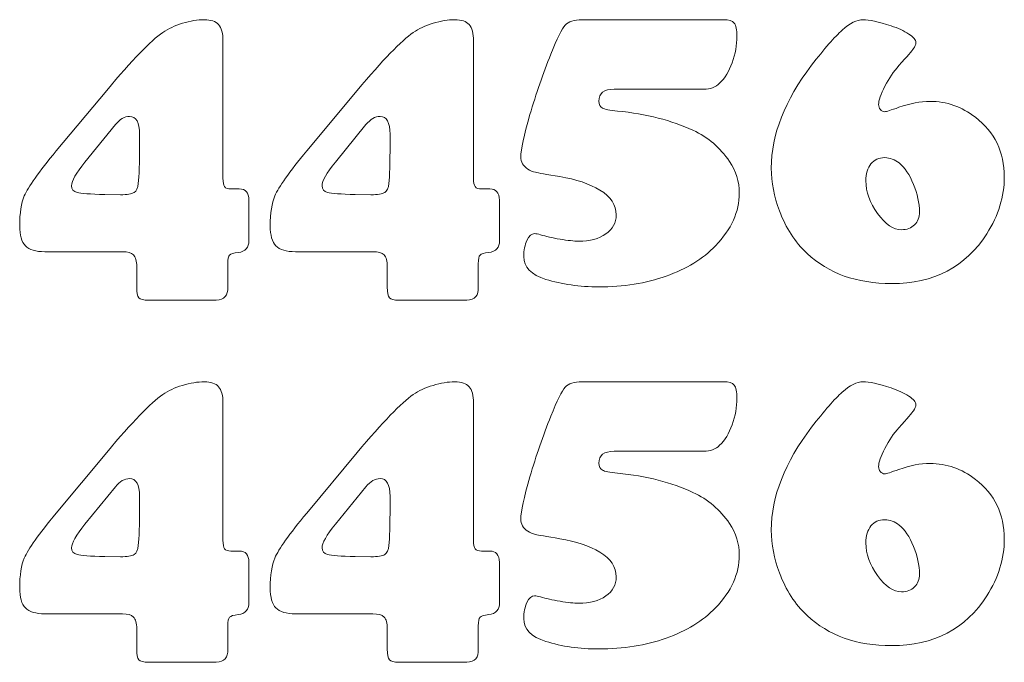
# Model space of a CAD drawing. Header units: millimetres. Extents: x -1146 to 1019, y -763 to 979.
# Tile 85 of 143: x 85 to 153, y 36 to 81. Entities that reach past the tile are written whole.
import ezdxf

# ---------------------------------------------------------------- set-up
doc = ezdxf.new("R2010")
doc.units = ezdxf.units.MM
doc.header["$MEASUREMENT"] = 0
doc.layers.add('Layer 1', color=7, linetype='Continuous')

msp = doc.modelspace()

# ---------------------------------------------------------------- linework, layer by layer
at = {"layer": 'Layer 1', "color": 250, "lineweight": 18}
for points, knots in [([(99.2919, 79.1841), (99.2919, 79.1841), (99.2919, 69.7028), (99.2919, 69.7028), (99.2919, 69.7028), (99.2919, 69.4219), (99.3292, 69.2253), (99.4044, 69.1222), (99.4044, 69.1222), (99.4839, 69.0145), (99.6292, 68.9629), (99.8398, 68.9629), (99.8398, 68.9629), (99.8398, 68.9629), (100.4156, 68.9629), (100.4156, 68.9629), (100.4156, 68.9629), (100.8464, 68.9723), (101.0663, 68.7102), (101.0851, 68.1811), (101.0851, 68.1811), (101.0851, 68.1811), (101.0851, 65.3952), (101.0851, 65.3952), (101.0851, 65.3952), (101.0851, 64.9129), (100.8418, 64.6368), (100.3455, 64.5712), (100.3455, 64.5712), (100.027, 64.5384), (99.8258, 64.4775), (99.7415, 64.3934), (99.7415, 64.3934), (99.662, 64.3139), (99.6196, 64.1173), (99.6196, 63.8036), (99.6196, 63.8036), (99.6196, 63.8036), (99.6196, 62.1882), (99.6196, 62.1882), (99.6196, 62.1882), (99.6572, 61.6124), (99.3902, 61.3081), (98.8238, 61.2799), (98.8238, 61.2799), (98.8238, 61.2799), (94.1324, 61.2799), (94.1324, 61.2799), (94.1324, 61.2799), (93.8047, 61.2799), (93.5893, 61.3409), (93.4862, 61.4531), (93.4862, 61.4531), (93.3879, 61.5654), (93.3363, 61.8135), (93.3363, 62.1882), (93.3363, 62.1882), (93.3363, 62.1882), (93.3363, 63.5976), (93.3363, 63.5976), (93.3363, 63.5976), (93.3363, 63.9814), (93.2614, 64.2529), (93.1161, 64.4028), (93.1161, 64.4028), (92.9711, 64.5527), (92.7135, 64.6276), (92.3483, 64.6276), (92.3483, 64.6276), (92.3483, 64.6276), (87.0013, 64.6276), (87.0013, 64.6276), (87.0013, 64.6276), (86.36, 64.6276), (85.9104, 64.7635), (85.6482, 65.035), (85.6482, 65.035), (85.3861, 65.3017), (85.255, 65.7655), (85.255, 66.4254), (85.255, 66.4254), (85.255, 67.3009), (85.3627, 67.9893), (85.5735, 68.481), (85.5735, 68.481), (85.8311, 69.0944), (86.5661, 70.1292), (87.7787, 71.5851), (87.7787, 71.5851), (87.7787, 71.5851), (91.2669, 75.7662), (91.2669, 75.7662), (91.2669, 75.7662), (93.0134, 77.8592), (94.3009, 79.1934), (95.1343, 79.7741), (95.1343, 79.7741), (95.5089, 80.0268), (95.9631, 80.2376), (96.4968, 80.4015), (96.4968, 80.4015), (97.0353, 80.5653), (97.5316, 80.6497), (97.9997, 80.6497), (97.9997, 80.6497), (98.4587, 80.6497), (98.7863, 80.5372), (98.9878, 80.3078), (98.9878, 80.3078), (99.1892, 80.0784), (99.2921, 79.7038), (99.2921, 79.1841), (99.2921, 79.1841), (99.2921, 79.1841), (99.2919, 79.1841), (99.2919, 79.1841)], [0, 0, 0, 0, 0.0333333, 0.0333333, 0.0333333, 0.0333333, 0.0666667, 0.0666667, 0.0666667, 0.0666667, 0.1, 0.1, 0.1, 0.1, 0.1333333, 0.1333333, 0.1333333, 0.1333333, 0.1666667, 0.1666667, 0.1666667, 0.1666667, 0.2, 0.2, 0.2, 0.2, 0.2333333, 0.2333333, 0.2333333, 0.2333333, 0.2666667, 0.2666667, 0.2666667, 0.2666667, 0.3, 0.3, 0.3, 0.3, 0.3333333, 0.3333333, 0.3333333, 0.3333333, 0.3666667, 0.3666667, 0.3666667, 0.3666667, 0.4, 0.4, 0.4, 0.4, 0.4333333, 0.4333333, 0.4333333, 0.4333333, 0.4666667, 0.4666667, 0.4666667, 0.4666667, 0.5, 0.5, 0.5, 0.5, 0.5333333, 0.5333333, 0.5333333, 0.5333333, 0.5666667, 0.5666667, 0.5666667, 0.5666667, 0.6, 0.6, 0.6, 0.6, 0.6333333, 0.6333333, 0.6333333, 0.6333333, 0.6666667, 0.6666667, 0.6666667, 0.6666667, 0.7, 0.7, 0.7, 0.7, 0.7333333, 0.7333333, 0.7333333, 0.7333333, 0.7666667, 0.7666667, 0.7666667, 0.7666667, 0.8, 0.8, 0.8, 0.8, 0.8333333, 0.8333333, 0.8333333, 0.8333333, 0.8666667, 0.8666667, 0.8666667, 0.8666667, 0.9, 0.9, 0.9, 0.9, 0.9333333, 0.9333333, 0.9333333, 0.9333333, 1, 1, 1, 1]), ([(116.5908, 79.1841), (116.5908, 79.1841), (116.5908, 69.7028), (116.5908, 69.7028), (116.5908, 69.7028), (116.5908, 69.4219), (116.6281, 69.2253), (116.7033, 69.1222), (116.7033, 69.1222), (116.7828, 69.0145), (116.9281, 68.9629), (117.1387, 68.9629), (117.1387, 68.9629), (117.1387, 68.9629), (117.7145, 68.9629), (117.7145, 68.9629), (117.7145, 68.9629), (118.1453, 68.9723), (118.3652, 68.7102), (118.384, 68.1811), (118.384, 68.1811), (118.384, 68.1811), (118.384, 65.3952), (118.384, 65.3952), (118.384, 65.3952), (118.384, 64.9129), (118.1407, 64.6368), (117.6444, 64.5712), (117.6444, 64.5712), (117.3259, 64.5384), (117.1247, 64.4775), (117.0404, 64.3934), (117.0404, 64.3934), (116.9609, 64.3139), (116.9185, 64.1173), (116.9185, 63.8036), (116.9185, 63.8036), (116.9185, 63.8036), (116.9185, 62.1882), (116.9185, 62.1882), (116.9185, 62.1882), (116.9561, 61.6124), (116.6891, 61.3081), (116.1227, 61.2799), (116.1227, 61.2799), (116.1227, 61.2799), (111.4313, 61.2799), (111.4313, 61.2799), (111.4313, 61.2799), (111.1036, 61.2799), (110.8882, 61.3409), (110.7851, 61.4531), (110.7851, 61.4531), (110.6868, 61.5654), (110.6352, 61.8135), (110.6352, 62.1882), (110.6352, 62.1882), (110.6352, 62.1882), (110.6352, 63.5976), (110.6352, 63.5976), (110.6352, 63.5976), (110.6352, 63.9814), (110.5603, 64.2529), (110.415, 64.4028), (110.415, 64.4028), (110.27, 64.5527), (110.0124, 64.6276), (109.6472, 64.6276), (109.6472, 64.6276), (109.6472, 64.6276), (104.3002, 64.6276), (104.3002, 64.6276), (104.3002, 64.6276), (103.6589, 64.6276), (103.2093, 64.7635), (102.9471, 65.035), (102.9471, 65.035), (102.685, 65.3017), (102.5539, 65.7655), (102.5539, 66.4254), (102.5539, 66.4254), (102.5539, 67.3009), (102.6616, 67.9893), (102.8724, 68.481), (102.8724, 68.481), (103.13, 69.0944), (103.865, 70.1292), (105.0776, 71.5851), (105.0776, 71.5851), (105.0776, 71.5851), (108.5658, 75.7662), (108.5658, 75.7662), (108.5658, 75.7662), (110.3123, 77.8592), (111.5998, 79.1934), (112.4332, 79.7741), (112.4332, 79.7741), (112.8078, 80.0268), (113.262, 80.2376), (113.7957, 80.4015), (113.7957, 80.4015), (114.3342, 80.5653), (114.8305, 80.6497), (115.2986, 80.6497), (115.2986, 80.6497), (115.7576, 80.6497), (116.0852, 80.5372), (116.2867, 80.3078), (116.2867, 80.3078), (116.4881, 80.0784), (116.591, 79.7038), (116.591, 79.1841), (116.591, 79.1841), (116.591, 79.1841), (116.5908, 79.1841), (116.5908, 79.1841)], [0, 0, 0, 0, 0.0333333, 0.0333333, 0.0333333, 0.0333333, 0.0666667, 0.0666667, 0.0666667, 0.0666667, 0.1, 0.1, 0.1, 0.1, 0.1333333, 0.1333333, 0.1333333, 0.1333333, 0.1666667, 0.1666667, 0.1666667, 0.1666667, 0.2, 0.2, 0.2, 0.2, 0.2333333, 0.2333333, 0.2333333, 0.2333333, 0.2666667, 0.2666667, 0.2666667, 0.2666667, 0.3, 0.3, 0.3, 0.3, 0.3333333, 0.3333333, 0.3333333, 0.3333333, 0.3666667, 0.3666667, 0.3666667, 0.3666667, 0.4, 0.4, 0.4, 0.4, 0.4333333, 0.4333333, 0.4333333, 0.4333333, 0.4666667, 0.4666667, 0.4666667, 0.4666667, 0.5, 0.5, 0.5, 0.5, 0.5333333, 0.5333333, 0.5333333, 0.5333333, 0.5666667, 0.5666667, 0.5666667, 0.5666667, 0.6, 0.6, 0.6, 0.6, 0.6333333, 0.6333333, 0.6333333, 0.6333333, 0.6666667, 0.6666667, 0.6666667, 0.6666667, 0.7, 0.7, 0.7, 0.7, 0.7333333, 0.7333333, 0.7333333, 0.7333333, 0.7666667, 0.7666667, 0.7666667, 0.7666667, 0.8, 0.8, 0.8, 0.8, 0.8333333, 0.8333333, 0.8333333, 0.8333333, 0.8666667, 0.8666667, 0.8666667, 0.8666667, 0.9, 0.9, 0.9, 0.9, 0.9333333, 0.9333333, 0.9333333, 0.9333333, 1, 1, 1, 1]), ([(124.0947, 80.6497), (124.0947, 80.6497), (133.8473, 80.6497), (133.8473, 80.6497), (133.8473, 80.6497), (134.2126, 80.6497), (134.4607, 80.5748), (134.5872, 80.4203), (134.5872, 80.4203), (134.7137, 80.261), (134.7792, 79.9616), (134.7792, 79.512), (134.7792, 79.512), (134.7792, 78.8892), (134.6667, 78.2806), (134.4513, 77.6814), (134.4513, 77.6814), (134.2313, 77.0822), (133.941, 76.6093), (133.5852, 76.2628), (133.5852, 76.2628), (133.3043, 75.9867), (132.9345, 75.8508), (132.4897, 75.8508), (132.4897, 75.8508), (132.4897, 75.8508), (126.2906, 75.8508), (126.2906, 75.8508), (126.2906, 75.8508), (125.5929, 75.8508), (125.2464, 75.5747), (125.2464, 75.0268), (125.2464, 75.0268), (125.2464, 74.7972), (125.3259, 74.6382), (125.4852, 74.5493), (125.4852, 74.5493), (125.6445, 74.4556), (125.9955, 74.3855), (126.534, 74.3433), (126.534, 74.3433), (128.5381, 74.1419), (130.2703, 73.6971), (131.7359, 73.0136), (131.7359, 73.0136), (132.7847, 72.5267), (133.6274, 71.815), (134.2596, 70.8691), (134.2596, 70.8691), (134.7138, 70.1947), (134.9431, 69.4645), (134.9431, 68.6778), (134.9431, 68.6778), (134.9431, 67.3951), (134.3952, 66.1871), (133.2997, 65.04), (133.2997, 65.04), (132.429, 64.1363), (131.2911, 63.4388), (129.8913, 62.9425), (129.8913, 62.9425), (128.4867, 62.451), (126.937, 62.2026), (125.2467, 62.2026), (125.2467, 62.2026), (123.9028, 62.2026), (122.6808, 62.3758), (121.5853, 62.7223), (121.5853, 62.7223), (120.5693, 63.036), (120.059, 63.5605), (120.059, 64.3001), (120.059, 64.3001), (120.059, 64.7309), (120.1339, 65.1007), (120.2792, 65.4098), (120.2792, 65.4098), (120.4291, 65.7235), (120.6023, 65.8779), (120.8037, 65.8779), (120.8037, 65.8779), (120.9114, 65.8779), (121.047, 65.8497), (121.2111, 65.7984), (121.2111, 65.7984), (121.5809, 65.6859), (122.0305, 65.5876), (122.5642, 65.4941), (122.5642, 65.4941), (123.0981, 65.4052), (123.5286, 65.3585), (123.8472, 65.3585), (123.8472, 65.3585), (124.6244, 65.3585), (125.2518, 65.5223), (125.7248, 65.8594), (125.7248, 65.8594), (126.2023, 66.1919), (126.4411, 66.6321), (126.4411, 67.1797), (126.4411, 67.1797), (126.4411, 67.8586), (126.0665, 68.4251), (125.3126, 68.884), (125.3126, 68.884), (124.5915, 69.3194), (123.6738, 69.633), (122.5595, 69.8157), (122.5595, 69.8157), (121.6139, 69.9701), (121.052, 70.0684), (120.8646, 70.1106), (120.8646, 70.1106), (120.6774, 70.1528), (120.4993, 70.2277), (120.3355, 70.3354), (120.3355, 70.3354), (120.017, 70.5368), (119.8532, 70.8223), (119.8532, 71.1876), (119.8532, 71.1876), (119.8532, 71.6793), (120.064, 72.6486), (120.4854, 74.0951), (120.4854, 74.0951), (120.9068, 75.5419), (121.3889, 76.9277), (121.9276, 78.2668), (121.9276, 78.2668), (122.3584, 79.3529), (122.686, 80.0224), (122.9154, 80.2754), (122.9154, 80.2754), (123.1448, 80.5236), (123.5382, 80.6498), (124.0952, 80.6498), (124.0952, 80.6498), (124.0952, 80.6498), (124.0947, 80.6497), (124.0947, 80.6497)], [0, 0, 0, 0, 0.0277778, 0.0277778, 0.0277778, 0.0277778, 0.0555556, 0.0555556, 0.0555556, 0.0555556, 0.0833333, 0.0833333, 0.0833333, 0.0833333, 0.1111111, 0.1111111, 0.1111111, 0.1111111, 0.1388889, 0.1388889, 0.1388889, 0.1388889, 0.1666667, 0.1666667, 0.1666667, 0.1666667, 0.1944444, 0.1944444, 0.1944444, 0.1944444, 0.2222222, 0.2222222, 0.2222222, 0.2222222, 0.25, 0.25, 0.25, 0.25, 0.2777778, 0.2777778, 0.2777778, 0.2777778, 0.3055556, 0.3055556, 0.3055556, 0.3055556, 0.3333333, 0.3333333, 0.3333333, 0.3333333, 0.3611111, 0.3611111, 0.3611111, 0.3611111, 0.3888889, 0.3888889, 0.3888889, 0.3888889, 0.4166667, 0.4166667, 0.4166667, 0.4166667, 0.4444444, 0.4444444, 0.4444444, 0.4444444, 0.4722222, 0.4722222, 0.4722222, 0.4722222, 0.5, 0.5, 0.5, 0.5, 0.5277778, 0.5277778, 0.5277778, 0.5277778, 0.5555556, 0.5555556, 0.5555556, 0.5555556, 0.5833333, 0.5833333, 0.5833333, 0.5833333, 0.6111111, 0.6111111, 0.6111111, 0.6111111, 0.6388889, 0.6388889, 0.6388889, 0.6388889, 0.6666667, 0.6666667, 0.6666667, 0.6666667, 0.6944444, 0.6944444, 0.6944444, 0.6944444, 0.7222222, 0.7222222, 0.7222222, 0.7222222, 0.75, 0.75, 0.75, 0.75, 0.7777778, 0.7777778, 0.7777778, 0.7777778, 0.8055556, 0.8055556, 0.8055556, 0.8055556, 0.8333333, 0.8333333, 0.8333333, 0.8333333, 0.8611111, 0.8611111, 0.8611111, 0.8611111, 0.8888889, 0.8888889, 0.8888889, 0.8888889, 0.9166667, 0.9166667, 0.9166667, 0.9166667, 0.9444444, 0.9444444, 0.9444444, 0.9444444, 1, 1, 1, 1]), ([(143.4864, 80.6497), (143.8796, 80.6497), (144.5258, 80.5047), (145.4201, 80.2235), (145.4201, 80.2235), (145.907, 80.0691), (146.3144, 79.877), (146.6421, 79.6617), (146.6421, 79.6617), (146.97, 79.4415), (147.1338, 79.2449), (147.1338, 79.0717), (147.1338, 79.0717), (147.1338, 78.9312), (147.0822, 78.7956), (146.9791, 78.6503), (146.9791, 78.6503), (146.8714, 78.5098), (146.5343, 78.1212), (145.9679, 77.4796), (145.9679, 77.4796), (145.6026, 77.0864), (145.275, 76.6089), (144.9895, 76.0516), (144.9895, 76.0516), (144.6992, 75.4943), (144.5587, 75.0729), (144.5587, 74.792), (144.5587, 74.792), (144.5587, 74.6515), (144.5963, 74.5344), (144.6804, 74.441), (144.6804, 74.441), (144.7647, 74.3427), (144.863, 74.2957), (144.9801, 74.2957), (144.9801, 74.2957), (145.0832, 74.2957), (145.4109, 74.3988), (145.9679, 74.6), (145.9679, 74.6), (146.7263, 74.8715), (147.4429, 75.0074), (148.1076, 75.0074), (148.1076, 75.0074), (149.2595, 75.0074), (150.3083, 74.6421), (151.2493, 73.9119), (151.2493, 73.9119), (152.5744, 72.8865), (153.2391, 71.5146), (153.2391, 69.7963), (153.2391, 69.7963), (153.2391, 68.4338), (152.8365, 67.1275), (152.0311, 65.8728), (152.0311, 65.8728), (150.5609, 63.5787), (148.3697, 62.4316), (145.4622, 62.4316), (145.4622, 62.4316), (143.0462, 62.4316), (141.0985, 63.1245), (139.6189, 64.5152), (139.6189, 64.5152), (138.7949, 65.2924), (138.1581, 66.2711), (137.7134, 67.4509), (137.7134, 67.4509), (137.3388, 68.4296), (137.1516, 69.4128), (137.1516, 70.4006), (137.1516, 70.4006), (137.1516, 72.7135), (138.0787, 75.0826), (139.9326, 77.508), (139.9326, 77.508), (140.8127, 78.6505), (141.5198, 79.4605), (142.0535, 79.9332), (142.0535, 79.9332), (142.5874, 80.4107), (143.0647, 80.6495), (143.4863, 80.6495), (143.4863, 80.6495), (143.4863, 80.6495), (143.4864, 80.6497), (143.4864, 80.6497)], [0, 0, 0, 0, 0.0434783, 0.0434783, 0.0434783, 0.0434783, 0.0869565, 0.0869565, 0.0869565, 0.0869565, 0.1304348, 0.1304348, 0.1304348, 0.1304348, 0.173913, 0.173913, 0.173913, 0.173913, 0.2173913, 0.2173913, 0.2173913, 0.2173913, 0.2608696, 0.2608696, 0.2608696, 0.2608696, 0.3043478, 0.3043478, 0.3043478, 0.3043478, 0.3478261, 0.3478261, 0.3478261, 0.3478261, 0.3913043, 0.3913043, 0.3913043, 0.3913043, 0.4347826, 0.4347826, 0.4347826, 0.4347826, 0.4782609, 0.4782609, 0.4782609, 0.4782609, 0.5217391, 0.5217391, 0.5217391, 0.5217391, 0.5652174, 0.5652174, 0.5652174, 0.5652174, 0.6086957, 0.6086957, 0.6086957, 0.6086957, 0.6521739, 0.6521739, 0.6521739, 0.6521739, 0.6956522, 0.6956522, 0.6956522, 0.6956522, 0.7391304, 0.7391304, 0.7391304, 0.7391304, 0.7826087, 0.7826087, 0.7826087, 0.7826087, 0.826087, 0.826087, 0.826087, 0.826087, 0.8695652, 0.8695652, 0.8695652, 0.8695652, 0.9130435, 0.9130435, 0.9130435, 0.9130435, 1, 1, 1, 1]), ([(93.5281, 72.0627), (93.5281, 72.0627), (93.5281, 72.7368), (93.5281, 72.7368), (93.5281, 72.7368), (93.5281, 73.5562), (93.2987, 73.9682), (92.8446, 73.9682), (92.8446, 73.9682), (92.4933, 73.9682), (92.1702, 73.781), (91.8659, 73.4064), (91.8659, 73.4064), (91.8659, 73.4064), (89.7544, 70.8126), (89.7544, 70.8126), (89.7544, 70.8126), (89.141, 70.0542), (88.8367, 69.5111), (88.8367, 69.1832), (88.8367, 69.1832), (88.8367, 68.9444), (88.9632, 68.79), (89.2205, 68.7242), (89.2205, 68.7242), (89.4781, 68.6541), (90.1148, 68.6071), (91.126, 68.5792), (91.126, 68.5792), (91.126, 68.5792), (92.2124, 68.565), (92.2124, 68.565), (92.2124, 68.565), (92.6759, 68.565), (92.9942, 68.6166), (93.1583, 68.7243), (93.1583, 68.7243), (93.3221, 68.8274), (93.4204, 69.038), (93.4438, 69.3471), (93.4438, 69.3471), (93.4999, 69.848), (93.5279, 70.7563), (93.5279, 72.0626), (93.5279, 72.0626), (93.5279, 72.0626), (93.5281, 72.0627), (93.5281, 72.0627)], [0, 0, 0, 0, 0.0769231, 0.0769231, 0.0769231, 0.0769231, 0.1538462, 0.1538462, 0.1538462, 0.1538462, 0.2307692, 0.2307692, 0.2307692, 0.2307692, 0.3076923, 0.3076923, 0.3076923, 0.3076923, 0.3846154, 0.3846154, 0.3846154, 0.3846154, 0.4615385, 0.4615385, 0.4615385, 0.4615385, 0.5384615, 0.5384615, 0.5384615, 0.5384615, 0.6153846, 0.6153846, 0.6153846, 0.6153846, 0.6923077, 0.6923077, 0.6923077, 0.6923077, 0.7692308, 0.7692308, 0.7692308, 0.7692308, 0.8461538, 0.8461538, 0.8461538, 0.8461538, 1, 1, 1, 1]), ([(110.827, 72.0627), (110.827, 72.0627), (110.827, 72.7368), (110.827, 72.7368), (110.827, 72.7368), (110.827, 73.5562), (110.5976, 73.9682), (110.1435, 73.9682), (110.1435, 73.9682), (109.7922, 73.9682), (109.4691, 73.781), (109.1648, 73.4064), (109.1648, 73.4064), (109.1648, 73.4064), (107.0533, 70.8126), (107.0533, 70.8126), (107.0533, 70.8126), (106.4399, 70.0542), (106.1356, 69.5111), (106.1356, 69.1832), (106.1356, 69.1832), (106.1356, 68.9444), (106.2621, 68.79), (106.5194, 68.7242), (106.5194, 68.7242), (106.777, 68.6541), (107.4137, 68.6071), (108.4249, 68.5792), (108.4249, 68.5792), (108.4249, 68.5792), (109.5113, 68.565), (109.5113, 68.565), (109.5113, 68.565), (109.9748, 68.565), (110.2931, 68.6166), (110.4572, 68.7243), (110.4572, 68.7243), (110.621, 68.8274), (110.7193, 69.038), (110.7427, 69.3471), (110.7427, 69.3471), (110.7988, 69.848), (110.8268, 70.7563), (110.8268, 72.0626), (110.8268, 72.0626), (110.8268, 72.0626), (110.827, 72.0627), (110.827, 72.0627)], [0, 0, 0, 0, 0.0769231, 0.0769231, 0.0769231, 0.0769231, 0.1538462, 0.1538462, 0.1538462, 0.1538462, 0.2307692, 0.2307692, 0.2307692, 0.2307692, 0.3076923, 0.3076923, 0.3076923, 0.3076923, 0.3846154, 0.3846154, 0.3846154, 0.3846154, 0.4615385, 0.4615385, 0.4615385, 0.4615385, 0.5384615, 0.5384615, 0.5384615, 0.5384615, 0.6153846, 0.6153846, 0.6153846, 0.6153846, 0.6923077, 0.6923077, 0.6923077, 0.6923077, 0.7692308, 0.7692308, 0.7692308, 0.7692308, 0.8461538, 0.8461538, 0.8461538, 0.8461538, 1, 1, 1, 1]), ([(144.9799, 71.1262), (144.5819, 71.1262), (144.2636, 70.9857), (144.0294, 70.6954), (144.0294, 70.6954), (143.7952, 70.4099), (143.6784, 70.0165), (143.6784, 69.525), (143.6784, 69.525), (143.6784, 68.7617), (143.9499, 68.0127), (144.4884, 67.2682), (144.4884, 67.2682), (145.0269, 66.5192), (145.5745, 66.1491), (146.1366, 66.1491), (146.1366, 66.1491), (146.511, 66.1491), (146.8107, 66.2616), (147.0401, 66.4862), (147.0401, 66.4862), (147.2695, 66.7064), (147.382, 67.0013), (147.382, 67.3711), (147.382, 67.3711), (147.382, 67.9797), (147.2461, 68.6213), (146.97, 69.2814), (146.97, 69.2814), (146.6985, 69.9464), (146.3614, 70.4379), (145.968, 70.7564), (145.968, 70.7564), (145.6777, 70.9952), (145.35, 71.1168), (144.9802, 71.1262), (144.9802, 71.1262), (144.9802, 71.1262), (144.9799, 71.1262), (144.9799, 71.1262)], [0, 0, 0, 0, 0.0909091, 0.0909091, 0.0909091, 0.0909091, 0.1818182, 0.1818182, 0.1818182, 0.1818182, 0.2727273, 0.2727273, 0.2727273, 0.2727273, 0.3636364, 0.3636364, 0.3636364, 0.3636364, 0.4545455, 0.4545455, 0.4545455, 0.4545455, 0.5454545, 0.5454545, 0.5454545, 0.5454545, 0.6363636, 0.6363636, 0.6363636, 0.6363636, 0.7272727, 0.7272727, 0.7272727, 0.7272727, 0.8181818, 0.8181818, 0.8181818, 0.8181818, 1, 1, 1, 1]), ([(99.2919, 54.1841), (99.2919, 54.1841), (99.2919, 44.7028), (99.2919, 44.7028), (99.2919, 44.7028), (99.2919, 44.4219), (99.3292, 44.2253), (99.4044, 44.1222), (99.4044, 44.1222), (99.4839, 44.0145), (99.6292, 43.9629), (99.8398, 43.9629), (99.8398, 43.9629), (99.8398, 43.9629), (100.4156, 43.9629), (100.4156, 43.9629), (100.4156, 43.9629), (100.8464, 43.9723), (101.0663, 43.7102), (101.0851, 43.1811), (101.0851, 43.1811), (101.0851, 43.1811), (101.0851, 40.3952), (101.0851, 40.3952), (101.0851, 40.3952), (101.0851, 39.9129), (100.8418, 39.6368), (100.3455, 39.5712), (100.3455, 39.5712), (100.027, 39.5384), (99.8258, 39.4775), (99.7415, 39.3934), (99.7415, 39.3934), (99.662, 39.3139), (99.6196, 39.1173), (99.6196, 38.8036), (99.6196, 38.8036), (99.6196, 38.8036), (99.6196, 37.1882), (99.6196, 37.1882), (99.6196, 37.1882), (99.6572, 36.6124), (99.3902, 36.3081), (98.8238, 36.2799), (98.8238, 36.2799), (98.8238, 36.2799), (94.1324, 36.2799), (94.1324, 36.2799), (94.1324, 36.2799), (93.8047, 36.2799), (93.5893, 36.3409), (93.4862, 36.4531), (93.4862, 36.4531), (93.3879, 36.5654), (93.3363, 36.8135), (93.3363, 37.1882), (93.3363, 37.1882), (93.3363, 37.1882), (93.3363, 38.5976), (93.3363, 38.5976), (93.3363, 38.5976), (93.3363, 38.9814), (93.2614, 39.2529), (93.1161, 39.4028), (93.1161, 39.4028), (92.9711, 39.5527), (92.7135, 39.6276), (92.3483, 39.6276), (92.3483, 39.6276), (92.3483, 39.6276), (87.0013, 39.6276), (87.0013, 39.6276), (87.0013, 39.6276), (86.36, 39.6276), (85.9104, 39.7635), (85.6482, 40.035), (85.6482, 40.035), (85.3861, 40.3017), (85.255, 40.7655), (85.255, 41.4254), (85.255, 41.4254), (85.255, 42.3009), (85.3627, 42.9893), (85.5735, 43.481), (85.5735, 43.481), (85.8311, 44.0944), (86.5661, 45.1292), (87.7787, 46.5851), (87.7787, 46.5851), (87.7787, 46.5851), (91.2669, 50.7662), (91.2669, 50.7662), (91.2669, 50.7662), (93.0134, 52.8592), (94.3009, 54.1934), (95.1343, 54.7741), (95.1343, 54.7741), (95.5089, 55.0268), (95.9631, 55.2376), (96.4968, 55.4015), (96.4968, 55.4015), (97.0353, 55.5653), (97.5316, 55.6497), (97.9997, 55.6497), (97.9997, 55.6497), (98.4587, 55.6497), (98.7863, 55.5372), (98.9878, 55.3078), (98.9878, 55.3078), (99.1892, 55.0784), (99.2921, 54.7038), (99.2921, 54.1841), (99.2921, 54.1841), (99.2921, 54.1841), (99.2919, 54.1841), (99.2919, 54.1841)], [0, 0, 0, 0, 0.0333333, 0.0333333, 0.0333333, 0.0333333, 0.0666667, 0.0666667, 0.0666667, 0.0666667, 0.1, 0.1, 0.1, 0.1, 0.1333333, 0.1333333, 0.1333333, 0.1333333, 0.1666667, 0.1666667, 0.1666667, 0.1666667, 0.2, 0.2, 0.2, 0.2, 0.2333333, 0.2333333, 0.2333333, 0.2333333, 0.2666667, 0.2666667, 0.2666667, 0.2666667, 0.3, 0.3, 0.3, 0.3, 0.3333333, 0.3333333, 0.3333333, 0.3333333, 0.3666667, 0.3666667, 0.3666667, 0.3666667, 0.4, 0.4, 0.4, 0.4, 0.4333333, 0.4333333, 0.4333333, 0.4333333, 0.4666667, 0.4666667, 0.4666667, 0.4666667, 0.5, 0.5, 0.5, 0.5, 0.5333333, 0.5333333, 0.5333333, 0.5333333, 0.5666667, 0.5666667, 0.5666667, 0.5666667, 0.6, 0.6, 0.6, 0.6, 0.6333333, 0.6333333, 0.6333333, 0.6333333, 0.6666667, 0.6666667, 0.6666667, 0.6666667, 0.7, 0.7, 0.7, 0.7, 0.7333333, 0.7333333, 0.7333333, 0.7333333, 0.7666667, 0.7666667, 0.7666667, 0.7666667, 0.8, 0.8, 0.8, 0.8, 0.8333333, 0.8333333, 0.8333333, 0.8333333, 0.8666667, 0.8666667, 0.8666667, 0.8666667, 0.9, 0.9, 0.9, 0.9, 0.9333333, 0.9333333, 0.9333333, 0.9333333, 1, 1, 1, 1]), ([(116.5908, 54.1841), (116.5908, 54.1841), (116.5908, 44.7028), (116.5908, 44.7028), (116.5908, 44.7028), (116.5908, 44.4219), (116.6281, 44.2253), (116.7033, 44.1222), (116.7033, 44.1222), (116.7828, 44.0145), (116.9281, 43.9629), (117.1387, 43.9629), (117.1387, 43.9629), (117.1387, 43.9629), (117.7145, 43.9629), (117.7145, 43.9629), (117.7145, 43.9629), (118.1453, 43.9723), (118.3652, 43.7102), (118.384, 43.1811), (118.384, 43.1811), (118.384, 43.1811), (118.384, 40.3952), (118.384, 40.3952), (118.384, 40.3952), (118.384, 39.9129), (118.1407, 39.6368), (117.6444, 39.5712), (117.6444, 39.5712), (117.3259, 39.5384), (117.1247, 39.4775), (117.0404, 39.3934), (117.0404, 39.3934), (116.9609, 39.3139), (116.9185, 39.1173), (116.9185, 38.8036), (116.9185, 38.8036), (116.9185, 38.8036), (116.9185, 37.1882), (116.9185, 37.1882), (116.9185, 37.1882), (116.9561, 36.6124), (116.6891, 36.3081), (116.1227, 36.2799), (116.1227, 36.2799), (116.1227, 36.2799), (111.4313, 36.2799), (111.4313, 36.2799), (111.4313, 36.2799), (111.1036, 36.2799), (110.8882, 36.3409), (110.7851, 36.4531), (110.7851, 36.4531), (110.6868, 36.5654), (110.6352, 36.8135), (110.6352, 37.1882), (110.6352, 37.1882), (110.6352, 37.1882), (110.6352, 38.5976), (110.6352, 38.5976), (110.6352, 38.5976), (110.6352, 38.9814), (110.5603, 39.2529), (110.415, 39.4028), (110.415, 39.4028), (110.27, 39.5527), (110.0124, 39.6276), (109.6472, 39.6276), (109.6472, 39.6276), (109.6472, 39.6276), (104.3002, 39.6276), (104.3002, 39.6276), (104.3002, 39.6276), (103.6589, 39.6276), (103.2093, 39.7635), (102.9471, 40.035), (102.9471, 40.035), (102.685, 40.3017), (102.5539, 40.7655), (102.5539, 41.4254), (102.5539, 41.4254), (102.5539, 42.3009), (102.6616, 42.9893), (102.8724, 43.481), (102.8724, 43.481), (103.13, 44.0944), (103.865, 45.1292), (105.0776, 46.5851), (105.0776, 46.5851), (105.0776, 46.5851), (108.5658, 50.7662), (108.5658, 50.7662), (108.5658, 50.7662), (110.3123, 52.8592), (111.5998, 54.1934), (112.4332, 54.7741), (112.4332, 54.7741), (112.8078, 55.0268), (113.262, 55.2376), (113.7957, 55.4015), (113.7957, 55.4015), (114.3342, 55.5653), (114.8305, 55.6497), (115.2986, 55.6497), (115.2986, 55.6497), (115.7576, 55.6497), (116.0852, 55.5372), (116.2867, 55.3078), (116.2867, 55.3078), (116.4881, 55.0784), (116.591, 54.7038), (116.591, 54.1841), (116.591, 54.1841), (116.591, 54.1841), (116.5908, 54.1841), (116.5908, 54.1841)], [0, 0, 0, 0, 0.0333333, 0.0333333, 0.0333333, 0.0333333, 0.0666667, 0.0666667, 0.0666667, 0.0666667, 0.1, 0.1, 0.1, 0.1, 0.1333333, 0.1333333, 0.1333333, 0.1333333, 0.1666667, 0.1666667, 0.1666667, 0.1666667, 0.2, 0.2, 0.2, 0.2, 0.2333333, 0.2333333, 0.2333333, 0.2333333, 0.2666667, 0.2666667, 0.2666667, 0.2666667, 0.3, 0.3, 0.3, 0.3, 0.3333333, 0.3333333, 0.3333333, 0.3333333, 0.3666667, 0.3666667, 0.3666667, 0.3666667, 0.4, 0.4, 0.4, 0.4, 0.4333333, 0.4333333, 0.4333333, 0.4333333, 0.4666667, 0.4666667, 0.4666667, 0.4666667, 0.5, 0.5, 0.5, 0.5, 0.5333333, 0.5333333, 0.5333333, 0.5333333, 0.5666667, 0.5666667, 0.5666667, 0.5666667, 0.6, 0.6, 0.6, 0.6, 0.6333333, 0.6333333, 0.6333333, 0.6333333, 0.6666667, 0.6666667, 0.6666667, 0.6666667, 0.7, 0.7, 0.7, 0.7, 0.7333333, 0.7333333, 0.7333333, 0.7333333, 0.7666667, 0.7666667, 0.7666667, 0.7666667, 0.8, 0.8, 0.8, 0.8, 0.8333333, 0.8333333, 0.8333333, 0.8333333, 0.8666667, 0.8666667, 0.8666667, 0.8666667, 0.9, 0.9, 0.9, 0.9, 0.9333333, 0.9333333, 0.9333333, 0.9333333, 1, 1, 1, 1]), ([(124.0947, 55.6497), (124.0947, 55.6497), (133.8473, 55.6497), (133.8473, 55.6497), (133.8473, 55.6497), (134.2126, 55.6497), (134.4607, 55.5748), (134.5872, 55.4203), (134.5872, 55.4203), (134.7137, 55.261), (134.7792, 54.9616), (134.7792, 54.512), (134.7792, 54.512), (134.7792, 53.8892), (134.6667, 53.2806), (134.4513, 52.6814), (134.4513, 52.6814), (134.2313, 52.0822), (133.941, 51.6093), (133.5852, 51.2628), (133.5852, 51.2628), (133.3043, 50.9867), (132.9345, 50.8508), (132.4897, 50.8508), (132.4897, 50.8508), (132.4897, 50.8508), (126.2906, 50.8508), (126.2906, 50.8508), (126.2906, 50.8508), (125.5929, 50.8508), (125.2464, 50.5747), (125.2464, 50.0268), (125.2464, 50.0268), (125.2464, 49.7972), (125.3259, 49.6382), (125.4852, 49.5493), (125.4852, 49.5493), (125.6445, 49.4556), (125.9955, 49.3855), (126.534, 49.3433), (126.534, 49.3433), (128.5381, 49.1419), (130.2703, 48.6971), (131.7359, 48.0136), (131.7359, 48.0136), (132.7847, 47.5267), (133.6274, 46.815), (134.2596, 45.8691), (134.2596, 45.8691), (134.7138, 45.1947), (134.9431, 44.4645), (134.9431, 43.6778), (134.9431, 43.6778), (134.9431, 42.3951), (134.3952, 41.1871), (133.2997, 40.04), (133.2997, 40.04), (132.429, 39.1363), (131.2911, 38.4388), (129.8913, 37.9425), (129.8913, 37.9425), (128.4867, 37.451), (126.937, 37.2026), (125.2467, 37.2026), (125.2467, 37.2026), (123.9028, 37.2026), (122.6808, 37.3758), (121.5853, 37.7223), (121.5853, 37.7223), (120.5693, 38.036), (120.059, 38.5605), (120.059, 39.3001), (120.059, 39.3001), (120.059, 39.7309), (120.1339, 40.1007), (120.2792, 40.4098), (120.2792, 40.4098), (120.4291, 40.7235), (120.6023, 40.8779), (120.8037, 40.8779), (120.8037, 40.8779), (120.9114, 40.8779), (121.047, 40.8497), (121.2111, 40.7984), (121.2111, 40.7984), (121.5809, 40.6859), (122.0305, 40.5876), (122.5642, 40.4941), (122.5642, 40.4941), (123.0981, 40.4052), (123.5286, 40.3585), (123.8472, 40.3585), (123.8472, 40.3585), (124.6244, 40.3585), (125.2518, 40.5223), (125.7248, 40.8594), (125.7248, 40.8594), (126.2023, 41.1919), (126.4411, 41.6321), (126.4411, 42.1797), (126.4411, 42.1797), (126.4411, 42.8586), (126.0665, 43.4251), (125.3126, 43.884), (125.3126, 43.884), (124.5915, 44.3194), (123.6738, 44.633), (122.5595, 44.8157), (122.5595, 44.8157), (121.6139, 44.9701), (121.052, 45.0684), (120.8646, 45.1106), (120.8646, 45.1106), (120.6774, 45.1528), (120.4993, 45.2277), (120.3355, 45.3354), (120.3355, 45.3354), (120.017, 45.5368), (119.8532, 45.8223), (119.8532, 46.1876), (119.8532, 46.1876), (119.8532, 46.6793), (120.064, 47.6486), (120.4854, 49.0951), (120.4854, 49.0951), (120.9068, 50.5419), (121.3889, 51.9277), (121.9276, 53.2668), (121.9276, 53.2668), (122.3584, 54.3529), (122.686, 55.0224), (122.9154, 55.2754), (122.9154, 55.2754), (123.1448, 55.5236), (123.5382, 55.6498), (124.0952, 55.6498), (124.0952, 55.6498), (124.0952, 55.6498), (124.0947, 55.6497), (124.0947, 55.6497)], [0, 0, 0, 0, 0.0277778, 0.0277778, 0.0277778, 0.0277778, 0.0555556, 0.0555556, 0.0555556, 0.0555556, 0.0833333, 0.0833333, 0.0833333, 0.0833333, 0.1111111, 0.1111111, 0.1111111, 0.1111111, 0.1388889, 0.1388889, 0.1388889, 0.1388889, 0.1666667, 0.1666667, 0.1666667, 0.1666667, 0.1944444, 0.1944444, 0.1944444, 0.1944444, 0.2222222, 0.2222222, 0.2222222, 0.2222222, 0.25, 0.25, 0.25, 0.25, 0.2777778, 0.2777778, 0.2777778, 0.2777778, 0.3055556, 0.3055556, 0.3055556, 0.3055556, 0.3333333, 0.3333333, 0.3333333, 0.3333333, 0.3611111, 0.3611111, 0.3611111, 0.3611111, 0.3888889, 0.3888889, 0.3888889, 0.3888889, 0.4166667, 0.4166667, 0.4166667, 0.4166667, 0.4444444, 0.4444444, 0.4444444, 0.4444444, 0.4722222, 0.4722222, 0.4722222, 0.4722222, 0.5, 0.5, 0.5, 0.5, 0.5277778, 0.5277778, 0.5277778, 0.5277778, 0.5555556, 0.5555556, 0.5555556, 0.5555556, 0.5833333, 0.5833333, 0.5833333, 0.5833333, 0.6111111, 0.6111111, 0.6111111, 0.6111111, 0.6388889, 0.6388889, 0.6388889, 0.6388889, 0.6666667, 0.6666667, 0.6666667, 0.6666667, 0.6944444, 0.6944444, 0.6944444, 0.6944444, 0.7222222, 0.7222222, 0.7222222, 0.7222222, 0.75, 0.75, 0.75, 0.75, 0.7777778, 0.7777778, 0.7777778, 0.7777778, 0.8055556, 0.8055556, 0.8055556, 0.8055556, 0.8333333, 0.8333333, 0.8333333, 0.8333333, 0.8611111, 0.8611111, 0.8611111, 0.8611111, 0.8888889, 0.8888889, 0.8888889, 0.8888889, 0.9166667, 0.9166667, 0.9166667, 0.9166667, 0.9444444, 0.9444444, 0.9444444, 0.9444444, 1, 1, 1, 1]), ([(143.4864, 55.6497), (143.8796, 55.6497), (144.5258, 55.5047), (145.4201, 55.2235), (145.4201, 55.2235), (145.907, 55.0691), (146.3144, 54.877), (146.6421, 54.6617), (146.6421, 54.6617), (146.97, 54.4415), (147.1338, 54.2449), (147.1338, 54.0717), (147.1338, 54.0717), (147.1338, 53.9312), (147.0822, 53.7956), (146.9791, 53.6503), (146.9791, 53.6503), (146.8714, 53.5098), (146.5343, 53.1212), (145.9679, 52.4796), (145.9679, 52.4796), (145.6026, 52.0864), (145.275, 51.6089), (144.9895, 51.0516), (144.9895, 51.0516), (144.6992, 50.4943), (144.5587, 50.0729), (144.5587, 49.792), (144.5587, 49.792), (144.5587, 49.6515), (144.5963, 49.5344), (144.6804, 49.441), (144.6804, 49.441), (144.7647, 49.3427), (144.863, 49.2957), (144.9801, 49.2957), (144.9801, 49.2957), (145.0832, 49.2957), (145.4109, 49.3988), (145.9679, 49.6), (145.9679, 49.6), (146.7263, 49.8715), (147.4429, 50.0074), (148.1076, 50.0074), (148.1076, 50.0074), (149.2595, 50.0074), (150.3083, 49.6421), (151.2493, 48.9119), (151.2493, 48.9119), (152.5744, 47.8865), (153.2391, 46.5146), (153.2391, 44.7963), (153.2391, 44.7963), (153.2391, 43.4338), (152.8365, 42.1275), (152.0311, 40.8728), (152.0311, 40.8728), (150.5609, 38.5787), (148.3697, 37.4316), (145.4622, 37.4316), (145.4622, 37.4316), (143.0462, 37.4316), (141.0985, 38.1245), (139.6189, 39.5152), (139.6189, 39.5152), (138.7949, 40.2924), (138.1581, 41.2711), (137.7134, 42.4509), (137.7134, 42.4509), (137.3388, 43.4296), (137.1516, 44.4128), (137.1516, 45.4006), (137.1516, 45.4006), (137.1516, 47.7135), (138.0787, 50.0826), (139.9326, 52.508), (139.9326, 52.508), (140.8127, 53.6505), (141.5198, 54.4605), (142.0535, 54.9332), (142.0535, 54.9332), (142.5874, 55.4107), (143.0647, 55.6495), (143.4863, 55.6495), (143.4863, 55.6495), (143.4863, 55.6495), (143.4864, 55.6497), (143.4864, 55.6497)], [0, 0, 0, 0, 0.0434783, 0.0434783, 0.0434783, 0.0434783, 0.0869565, 0.0869565, 0.0869565, 0.0869565, 0.1304348, 0.1304348, 0.1304348, 0.1304348, 0.173913, 0.173913, 0.173913, 0.173913, 0.2173913, 0.2173913, 0.2173913, 0.2173913, 0.2608696, 0.2608696, 0.2608696, 0.2608696, 0.3043478, 0.3043478, 0.3043478, 0.3043478, 0.3478261, 0.3478261, 0.3478261, 0.3478261, 0.3913043, 0.3913043, 0.3913043, 0.3913043, 0.4347826, 0.4347826, 0.4347826, 0.4347826, 0.4782609, 0.4782609, 0.4782609, 0.4782609, 0.5217391, 0.5217391, 0.5217391, 0.5217391, 0.5652174, 0.5652174, 0.5652174, 0.5652174, 0.6086957, 0.6086957, 0.6086957, 0.6086957, 0.6521739, 0.6521739, 0.6521739, 0.6521739, 0.6956522, 0.6956522, 0.6956522, 0.6956522, 0.7391304, 0.7391304, 0.7391304, 0.7391304, 0.7826087, 0.7826087, 0.7826087, 0.7826087, 0.826087, 0.826087, 0.826087, 0.826087, 0.8695652, 0.8695652, 0.8695652, 0.8695652, 0.9130435, 0.9130435, 0.9130435, 0.9130435, 1, 1, 1, 1]), ([(93.5281, 47.0627), (93.5281, 47.0627), (93.5281, 47.7368), (93.5281, 47.7368), (93.5281, 47.7368), (93.5281, 48.5562), (93.2987, 48.9682), (92.8446, 48.9682), (92.8446, 48.9682), (92.4933, 48.9682), (92.1702, 48.781), (91.8659, 48.4064), (91.8659, 48.4064), (91.8659, 48.4064), (89.7544, 45.8126), (89.7544, 45.8126), (89.7544, 45.8126), (89.141, 45.0542), (88.8367, 44.5111), (88.8367, 44.1832), (88.8367, 44.1832), (88.8367, 43.9444), (88.9632, 43.79), (89.2205, 43.7242), (89.2205, 43.7242), (89.4781, 43.6541), (90.1148, 43.6071), (91.126, 43.5792), (91.126, 43.5792), (91.126, 43.5792), (92.2124, 43.565), (92.2124, 43.565), (92.2124, 43.565), (92.6759, 43.565), (92.9942, 43.6166), (93.1583, 43.7243), (93.1583, 43.7243), (93.3221, 43.8274), (93.4204, 44.038), (93.4438, 44.3471), (93.4438, 44.3471), (93.4999, 44.848), (93.5279, 45.7563), (93.5279, 47.0626), (93.5279, 47.0626), (93.5279, 47.0626), (93.5281, 47.0627), (93.5281, 47.0627)], [0, 0, 0, 0, 0.0769231, 0.0769231, 0.0769231, 0.0769231, 0.1538462, 0.1538462, 0.1538462, 0.1538462, 0.2307692, 0.2307692, 0.2307692, 0.2307692, 0.3076923, 0.3076923, 0.3076923, 0.3076923, 0.3846154, 0.3846154, 0.3846154, 0.3846154, 0.4615385, 0.4615385, 0.4615385, 0.4615385, 0.5384615, 0.5384615, 0.5384615, 0.5384615, 0.6153846, 0.6153846, 0.6153846, 0.6153846, 0.6923077, 0.6923077, 0.6923077, 0.6923077, 0.7692308, 0.7692308, 0.7692308, 0.7692308, 0.8461538, 0.8461538, 0.8461538, 0.8461538, 1, 1, 1, 1]), ([(110.827, 47.0627), (110.827, 47.0627), (110.827, 47.7368), (110.827, 47.7368), (110.827, 47.7368), (110.827, 48.5562), (110.5976, 48.9682), (110.1435, 48.9682), (110.1435, 48.9682), (109.7922, 48.9682), (109.4691, 48.781), (109.1648, 48.4064), (109.1648, 48.4064), (109.1648, 48.4064), (107.0533, 45.8126), (107.0533, 45.8126), (107.0533, 45.8126), (106.4399, 45.0542), (106.1356, 44.5111), (106.1356, 44.1832), (106.1356, 44.1832), (106.1356, 43.9444), (106.2621, 43.79), (106.5194, 43.7242), (106.5194, 43.7242), (106.777, 43.6541), (107.4137, 43.6071), (108.4249, 43.5792), (108.4249, 43.5792), (108.4249, 43.5792), (109.5113, 43.565), (109.5113, 43.565), (109.5113, 43.565), (109.9748, 43.565), (110.2931, 43.6166), (110.4572, 43.7243), (110.4572, 43.7243), (110.621, 43.8274), (110.7193, 44.038), (110.7427, 44.3471), (110.7427, 44.3471), (110.7988, 44.848), (110.8268, 45.7563), (110.8268, 47.0626), (110.8268, 47.0626), (110.8268, 47.0626), (110.827, 47.0627), (110.827, 47.0627)], [0, 0, 0, 0, 0.0769231, 0.0769231, 0.0769231, 0.0769231, 0.1538462, 0.1538462, 0.1538462, 0.1538462, 0.2307692, 0.2307692, 0.2307692, 0.2307692, 0.3076923, 0.3076923, 0.3076923, 0.3076923, 0.3846154, 0.3846154, 0.3846154, 0.3846154, 0.4615385, 0.4615385, 0.4615385, 0.4615385, 0.5384615, 0.5384615, 0.5384615, 0.5384615, 0.6153846, 0.6153846, 0.6153846, 0.6153846, 0.6923077, 0.6923077, 0.6923077, 0.6923077, 0.7692308, 0.7692308, 0.7692308, 0.7692308, 0.8461538, 0.8461538, 0.8461538, 0.8461538, 1, 1, 1, 1]), ([(144.9799, 46.1262), (144.5819, 46.1262), (144.2636, 45.9857), (144.0294, 45.6954), (144.0294, 45.6954), (143.7952, 45.4099), (143.6784, 45.0165), (143.6784, 44.525), (143.6784, 44.525), (143.6784, 43.7617), (143.9499, 43.0127), (144.4884, 42.2682), (144.4884, 42.2682), (145.0269, 41.5192), (145.5745, 41.1491), (146.1366, 41.1491), (146.1366, 41.1491), (146.511, 41.1491), (146.8107, 41.2616), (147.0401, 41.4862), (147.0401, 41.4862), (147.2695, 41.7064), (147.382, 42.0013), (147.382, 42.3711), (147.382, 42.3711), (147.382, 42.9797), (147.2461, 43.6213), (146.97, 44.2814), (146.97, 44.2814), (146.6985, 44.9464), (146.3614, 45.4379), (145.968, 45.7564), (145.968, 45.7564), (145.6777, 45.9952), (145.35, 46.1168), (144.9802, 46.1262), (144.9802, 46.1262), (144.9802, 46.1262), (144.9799, 46.1262), (144.9799, 46.1262)], [0, 0, 0, 0, 0.0909091, 0.0909091, 0.0909091, 0.0909091, 0.1818182, 0.1818182, 0.1818182, 0.1818182, 0.2727273, 0.2727273, 0.2727273, 0.2727273, 0.3636364, 0.3636364, 0.3636364, 0.3636364, 0.4545455, 0.4545455, 0.4545455, 0.4545455, 0.5454545, 0.5454545, 0.5454545, 0.5454545, 0.6363636, 0.6363636, 0.6363636, 0.6363636, 0.7272727, 0.7272727, 0.7272727, 0.7272727, 0.8181818, 0.8181818, 0.8181818, 0.8181818, 1, 1, 1, 1])]:
    msp.add_open_spline(points, degree=3, knots=knots, dxfattribs=at)

doc.saveas('drawing.dxf')
